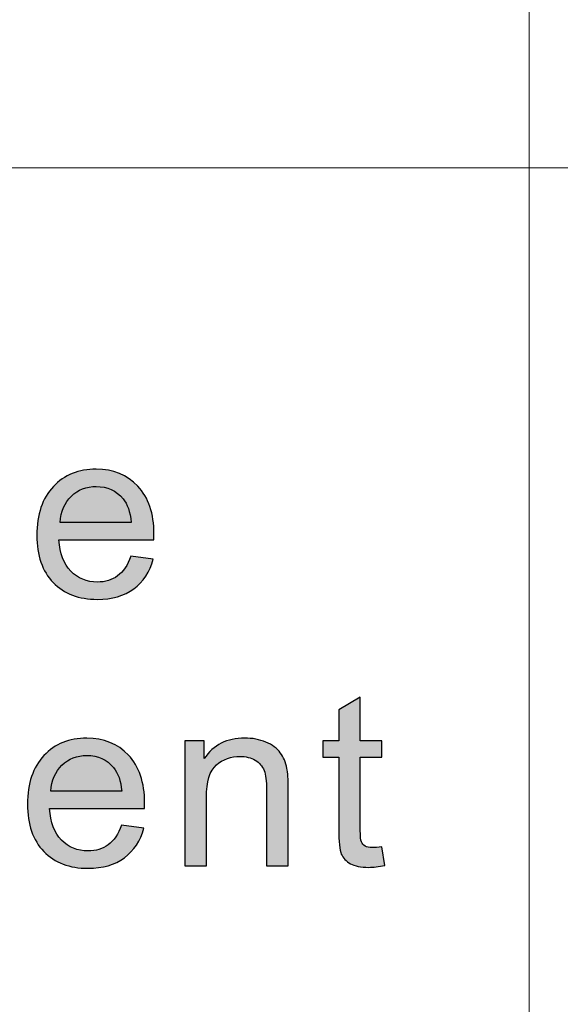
# Model space of a CAD drawing. Header units: millimetres. Extents: x -296 to 295, y -209 to 209.
# Tile 119 of 140: x 141.2 to 146.71, y -146.93 to -136.88. Entities that reach past the tile are written whole.
import ezdxf

# ---------------------------------------------------------------- set-up
doc = ezdxf.new("R2010")
doc.units = ezdxf.units.MM
doc.header["$MEASUREMENT"] = 0
doc.layers.add('layer 1', color=7, linetype='Continuous')

msp = doc.modelspace()

# ---------------------------------------------------------------- hatches: boundary and pattern name
at = {"layer": 'layer 1'}
h = msp.add_hatch(color=250, dxfattribs=at)
edge = h.paths.add_edge_path()
edge.add_spline(control_points=[(142.3295, -142.3569), (142.3295, -142.3569), (142.5574, -142.3864), (142.5574, -142.3864), (142.522, -142.5162), (142.4556, -142.6174), (142.3587, -142.689), (142.2618, -142.7607), (142.1383, -142.7967), (141.9876, -142.7967), (141.7981, -142.7967), (141.6477, -142.7394), (141.5367, -142.6247), (141.4257, -142.5105), (141.3702, -142.3495), (141.3702, -142.1427), (141.3702, -141.929), (141.4261, -141.7627), (141.5384, -141.6448), (141.6507, -141.5264), (141.7964, -141.4674), (141.9755, -141.4674), (142.1488, -141.4674), (142.2903, -141.5252), (142.4, -141.6411), (142.5098, -141.757), (142.5649, -141.92), (142.5649, -142.13), (142.5649, -142.1427), (142.5645, -142.162), (142.5636, -142.1874), (142.5636, -142.1874), (141.5957, -142.1874), (141.5957, -142.1874), (141.6039, -142.327), (141.6441, -142.4343), (141.7167, -142.5084), (141.7889, -142.5826), (141.8795, -142.6198), (141.9876, -142.6198), (142.0681, -142.6198), (142.137, -142.5989), (142.1938, -142.5572), (142.251, -142.5154), (142.2961, -142.4486), (142.3295, -142.3569)], knot_values=[0, 0, 0, 0, 0.0666667, 0.0666667, 0.0666667, 0.1333333, 0.1333333, 0.1333333, 0.2, 0.2, 0.2, 0.2666667, 0.2666667, 0.2666667, 0.3333333, 0.3333333, 0.3333333, 0.4, 0.4, 0.4, 0.4666667, 0.4666667, 0.4666667, 0.5333333, 0.5333333, 0.5333333, 0.6, 0.6, 0.6, 0.6666667, 0.6666667, 0.6666667, 0.7333333, 0.7333333, 0.7333333, 0.8, 0.8, 0.8, 0.8666667, 0.8666667, 0.8666667, 0.9333333, 0.9333333, 0.9333333, 1, 1, 1, 1], degree=3, periodic=1)
h = msp.add_hatch(color=250, dxfattribs=at)
edge = h.paths.add_edge_path()
edge.add_spline(control_points=[(141.6081, -142.0105), (141.6081, -142.0105), (142.3319, -142.0105), (142.3319, -142.0105), (142.3224, -141.9032), (142.2944, -141.8229), (142.2489, -141.7693), (142.1792, -141.6861), (142.0882, -141.6443), (141.9767, -141.6443), (141.8757, -141.6443), (141.791, -141.6775), (141.7221, -141.7439), (141.6537, -141.8102), (141.6156, -141.8991), (141.6081, -142.0105)], knot_values=[0, 0, 0, 0, 0.2, 0.2, 0.2, 0.4, 0.4, 0.4, 0.6, 0.6, 0.6, 0.8, 0.8, 0.8, 1, 1, 1, 1], degree=3, periodic=1)
h = msp.add_hatch(color=250, dxfattribs=at)
edge = h.paths.add_edge_path()
edge.add_spline(control_points=[(144.89, -145.3218), (144.89, -145.3218), (144.9201, -145.5127), (144.9201, -145.5127), (144.8583, -145.5253), (144.8028, -145.5319), (144.7544, -145.5319), (144.6747, -145.5319), (144.6129, -145.5196), (144.5685, -145.4946), (144.5247, -145.4697), (144.4938, -145.4373), (144.4759, -145.3968), (144.4579, -145.3562), (144.4492, -145.271), (144.4492, -145.1412), (144.4492, -145.1412), (144.4492, -144.4065), (144.4492, -144.4065), (144.4492, -144.4065), (144.2864, -144.4065), (144.2864, -144.4065), (144.2864, -144.4065), (144.2864, -144.2395), (144.2864, -144.2395), (144.2864, -144.2395), (144.4492, -144.2395), (144.4492, -144.2395), (144.4492, -144.2395), (144.4492, -143.9241), (144.4492, -143.9241), (144.4492, -143.9241), (144.6696, -143.7943), (144.6696, -143.7943), (144.6696, -143.7943), (144.6696, -144.2395), (144.6696, -144.2395), (144.6696, -144.2395), (144.89, -144.2395), (144.89, -144.2395), (144.89, -144.2395), (144.89, -144.4065), (144.89, -144.4065), (144.89, -144.4065), (144.6696, -144.4065), (144.6696, -144.4065), (144.6696, -144.4065), (144.6696, -145.1535), (144.6696, -145.1535), (144.6696, -145.2153), (144.6733, -145.2551), (144.6813, -145.2727), (144.6888, -145.2903), (144.7014, -145.3042), (144.7189, -145.3149), (144.7364, -145.3251), (144.7614, -145.3304), (144.794, -145.3304), (144.8182, -145.3304), (144.8504, -145.3276), (144.89, -145.3218)], knot_values=[0, 0, 0, 0, 0.05, 0.05, 0.05, 0.1, 0.1, 0.1, 0.15, 0.15, 0.15, 0.2, 0.2, 0.2, 0.25, 0.25, 0.25, 0.3, 0.3, 0.3, 0.35, 0.35, 0.35, 0.4, 0.4, 0.4, 0.45, 0.45, 0.45, 0.5, 0.5, 0.5, 0.55, 0.55, 0.55, 0.6, 0.6, 0.6, 0.65, 0.65, 0.65, 0.7, 0.7, 0.7, 0.75, 0.75, 0.75, 0.8, 0.8, 0.8, 0.85, 0.85, 0.85, 0.9, 0.9, 0.9, 0.95, 0.95, 0.95, 1, 1, 1, 1], degree=3, periodic=1)
h = msp.add_hatch(color=250, dxfattribs=at)
edge = h.paths.add_edge_path()
edge.add_spline(control_points=[(142.2339, -145.1019), (142.2339, -145.1019), (142.4618, -145.1314), (142.4618, -145.1314), (142.4263, -145.2612), (142.36, -145.3624), (142.263, -145.434), (142.1662, -145.5057), (142.0427, -145.5417), (141.892, -145.5417), (141.7025, -145.5417), (141.5521, -145.4844), (141.4411, -145.3697), (141.3301, -145.2555), (141.2746, -145.0945), (141.2746, -144.8877), (141.2746, -144.674), (141.3305, -144.5077), (141.4428, -144.3898), (141.5551, -144.2714), (141.7008, -144.2124), (141.8799, -144.2124), (142.0532, -144.2124), (142.1946, -144.2702), (142.3044, -144.3861), (142.4142, -144.502), (142.4693, -144.665), (142.4693, -144.875), (142.4693, -144.8877), (142.4688, -144.907), (142.468, -144.9324), (142.468, -144.9324), (141.5, -144.9324), (141.5, -144.9324), (141.5083, -145.072), (141.5485, -145.1793), (141.621, -145.2534), (141.6933, -145.3276), (141.7838, -145.3648), (141.892, -145.3648), (141.9725, -145.3648), (142.0414, -145.3439), (142.0982, -145.3022), (142.1554, -145.2604), (142.2004, -145.1936), (142.2339, -145.1019)], knot_values=[0, 0, 0, 0, 0.0666667, 0.0666667, 0.0666667, 0.1333333, 0.1333333, 0.1333333, 0.2, 0.2, 0.2, 0.2666667, 0.2666667, 0.2666667, 0.3333333, 0.3333333, 0.3333333, 0.4, 0.4, 0.4, 0.4666667, 0.4666667, 0.4666667, 0.5333333, 0.5333333, 0.5333333, 0.6, 0.6, 0.6, 0.6666667, 0.6666667, 0.6666667, 0.7333333, 0.7333333, 0.7333333, 0.8, 0.8, 0.8, 0.8666667, 0.8666667, 0.8666667, 0.9333333, 0.9333333, 0.9333333, 1, 1, 1, 1], degree=3, periodic=1)
h = msp.add_hatch(color=250, dxfattribs=at)
edge = h.paths.add_edge_path()
edge.add_spline(control_points=[(142.8794, -145.5147), (142.8794, -145.5147), (142.8794, -144.2395), (142.8794, -144.2395), (142.8794, -144.2395), (143.0773, -144.2395), (143.0773, -144.2395), (143.0773, -144.2395), (143.0773, -144.4205), (143.0773, -144.4205), (143.1724, -144.2816), (143.3102, -144.2124), (143.4902, -144.2124), (143.5686, -144.2124), (143.6404, -144.2264), (143.706, -144.2538), (143.7715, -144.2812), (143.8207, -144.3177), (143.8534, -144.3623), (143.8859, -144.407), (143.9088, -144.4602), (143.9218, -144.5216), (143.9297, -144.5618), (143.9339, -144.6318), (143.9339, -144.7317), (143.9339, -144.7317), (143.9339, -145.5147), (143.9339, -145.5147), (143.9339, -145.5147), (143.7135, -145.5147), (143.7135, -145.5147), (143.7135, -145.5147), (143.7135, -144.7399), (143.7135, -144.7399), (143.7135, -144.6518), (143.7051, -144.5859), (143.688, -144.5425), (143.6709, -144.4991), (143.6404, -144.4643), (143.597, -144.4381), (143.5536, -144.4123), (143.5023, -144.3992), (143.4438, -144.3992), (143.3503, -144.3992), (143.2698, -144.4283), (143.2017, -144.4868), (143.1337, -144.545), (143.0998, -144.6559), (143.0998, -144.8189), (143.0998, -144.8189), (143.0998, -145.5147), (143.0998, -145.5147), (143.0998, -145.5147), (142.8794, -145.5147), (142.8794, -145.5147)], knot_values=[0, 0, 0, 0, 0.0555556, 0.0555556, 0.0555556, 0.1111111, 0.1111111, 0.1111111, 0.1666667, 0.1666667, 0.1666667, 0.2222222, 0.2222222, 0.2222222, 0.2777778, 0.2777778, 0.2777778, 0.3333333, 0.3333333, 0.3333333, 0.3888889, 0.3888889, 0.3888889, 0.4444444, 0.4444444, 0.4444444, 0.5, 0.5, 0.5, 0.5555556, 0.5555556, 0.5555556, 0.6111111, 0.6111111, 0.6111111, 0.6666667, 0.6666667, 0.6666667, 0.7222222, 0.7222222, 0.7222222, 0.7777778, 0.7777778, 0.7777778, 0.8333333, 0.8333333, 0.8333333, 0.8888889, 0.8888889, 0.8888889, 0.9444444, 0.9444444, 0.9444444, 1, 1, 1, 1], degree=3, periodic=1)
h = msp.add_hatch(color=250, dxfattribs=at)
edge = h.paths.add_edge_path()
edge.add_spline(control_points=[(141.5125, -144.7555), (141.5125, -144.7555), (142.2363, -144.7555), (142.2363, -144.7555), (142.2267, -144.6482), (142.1988, -144.5679), (142.1533, -144.5143), (142.0836, -144.4311), (141.9926, -144.3893), (141.8811, -144.3893), (141.7801, -144.3893), (141.6954, -144.4225), (141.6264, -144.4889), (141.558, -144.5552), (141.52, -144.6441), (141.5125, -144.7555)], knot_values=[0, 0, 0, 0, 0.2, 0.2, 0.2, 0.4, 0.4, 0.4, 0.6, 0.6, 0.6, 0.8, 0.8, 0.8, 1, 1, 1, 1], degree=3, periodic=1)

# ---------------------------------------------------------------- linework, layer by layer
at = {"layer": 'layer 1', "color": 1, "lineweight": 0}
msp.add_open_spline([(295.3283, 209.2747), (295.3283, 209.2747), (295.3283, -208.9236), (295.3283, -208.9236), (295.3283, -208.9236), (-296.1944, -208.9236), (-296.1944, -208.9236), (-296.1944, -208.9236), (-296.1944, 209.2747), (-296.1944, 209.2747), (-296.1944, 209.2747), (295.3283, 209.2747), (295.3283, 209.2747)], degree=3, knots=[0, 0, 0, 0, 0.25, 0.25, 0.25, 0.5, 0.5, 0.5, 0.75, 0.75, 0.75, 1, 1, 1, 1], dxfattribs=at)
at = {"layer": 'layer 1', "color": 5, "lineweight": 0}
msp.add_open_spline([(-281.2487, 194.7284), (-281.2487, 194.7284), (-281.2487, -197.0649), (-281.2487, -197.0649), (-281.2487, -197.0649), (283.3586, -197.0649), (283.3586, -197.0649)], degree=3, knots=[0, 0, 0, 0, 0.5, 0.5, 0.5, 1, 1, 1, 1], dxfattribs=at)
at = {"layer": 'layer 1', "lineweight": 0}
for points in [[(146.3931, -128.5636), (146.3931, -128.5636), (146.3931, -197.0649), (146.3931, -197.0649)], [(131.2913, -138.3921), (131.2913, -138.3921), (191.9976, -138.3921), (191.9976, -138.3921)]]:
    msp.add_open_spline(points, degree=3, dxfattribs=at)
at = {"layer": 'layer 1', "color": 250}
for points, knots in [([(142.3295, -142.3569), (142.3295, -142.3569), (142.5574, -142.3864), (142.5574, -142.3864), (142.522, -142.5162), (142.4556, -142.6174), (142.3587, -142.689), (142.2618, -142.7607), (142.1383, -142.7967), (141.9876, -142.7967), (141.7981, -142.7967), (141.6477, -142.7394), (141.5367, -142.6247), (141.4257, -142.5105), (141.3702, -142.3495), (141.3702, -142.1427), (141.3702, -141.929), (141.4261, -141.7627), (141.5384, -141.6448), (141.6507, -141.5264), (141.7964, -141.4674), (141.9755, -141.4674), (142.1488, -141.4674), (142.2903, -141.5252), (142.4, -141.6411), (142.5098, -141.757), (142.5649, -141.92), (142.5649, -142.13), (142.5649, -142.1427), (142.5645, -142.162), (142.5636, -142.1874), (142.5636, -142.1874), (141.5957, -142.1874), (141.5957, -142.1874), (141.6039, -142.327), (141.6441, -142.4343), (141.7167, -142.5084), (141.7889, -142.5826), (141.8795, -142.6198), (141.9876, -142.6198), (142.0681, -142.6198), (142.137, -142.5989), (142.1938, -142.5572), (142.251, -142.5154), (142.2961, -142.4486), (142.3295, -142.3569)], [0, 0, 0, 0, 0.0666667, 0.0666667, 0.0666667, 0.1333333, 0.1333333, 0.1333333, 0.2, 0.2, 0.2, 0.2666667, 0.2666667, 0.2666667, 0.3333333, 0.3333333, 0.3333333, 0.4, 0.4, 0.4, 0.4666667, 0.4666667, 0.4666667, 0.5333333, 0.5333333, 0.5333333, 0.6, 0.6, 0.6, 0.6666667, 0.6666667, 0.6666667, 0.7333333, 0.7333333, 0.7333333, 0.8, 0.8, 0.8, 0.8666667, 0.8666667, 0.8666667, 0.9333333, 0.9333333, 0.9333333, 1, 1, 1, 1]), ([(141.6081, -142.0105), (141.6081, -142.0105), (142.3319, -142.0105), (142.3319, -142.0105), (142.3224, -141.9032), (142.2944, -141.8229), (142.2489, -141.7693), (142.1792, -141.6861), (142.0882, -141.6443), (141.9767, -141.6443), (141.8757, -141.6443), (141.791, -141.6775), (141.7221, -141.7439), (141.6537, -141.8102), (141.6156, -141.8991), (141.6081, -142.0105)], [0, 0, 0, 0, 0.2, 0.2, 0.2, 0.4, 0.4, 0.4, 0.6, 0.6, 0.6, 0.8, 0.8, 0.8, 1, 1, 1, 1]), ([(144.89, -145.3218), (144.89, -145.3218), (144.9201, -145.5127), (144.9201, -145.5127), (144.8583, -145.5253), (144.8028, -145.5319), (144.7544, -145.5319), (144.6747, -145.5319), (144.6129, -145.5196), (144.5685, -145.4946), (144.5247, -145.4697), (144.4938, -145.4373), (144.4759, -145.3968), (144.4579, -145.3562), (144.4492, -145.271), (144.4492, -145.1412), (144.4492, -145.1412), (144.4492, -144.4065), (144.4492, -144.4065), (144.4492, -144.4065), (144.2864, -144.4065), (144.2864, -144.4065), (144.2864, -144.4065), (144.2864, -144.2395), (144.2864, -144.2395), (144.2864, -144.2395), (144.4492, -144.2395), (144.4492, -144.2395), (144.4492, -144.2395), (144.4492, -143.9241), (144.4492, -143.9241), (144.4492, -143.9241), (144.6696, -143.7943), (144.6696, -143.7943), (144.6696, -143.7943), (144.6696, -144.2395), (144.6696, -144.2395), (144.6696, -144.2395), (144.89, -144.2395), (144.89, -144.2395), (144.89, -144.2395), (144.89, -144.4065), (144.89, -144.4065), (144.89, -144.4065), (144.6696, -144.4065), (144.6696, -144.4065), (144.6696, -144.4065), (144.6696, -145.1535), (144.6696, -145.1535), (144.6696, -145.2153), (144.6733, -145.2551), (144.6813, -145.2727), (144.6888, -145.2903), (144.7014, -145.3042), (144.7189, -145.3149), (144.7364, -145.3251), (144.7614, -145.3304), (144.794, -145.3304), (144.8182, -145.3304), (144.8504, -145.3276), (144.89, -145.3218)], [0, 0, 0, 0, 0.05, 0.05, 0.05, 0.1, 0.1, 0.1, 0.15, 0.15, 0.15, 0.2, 0.2, 0.2, 0.25, 0.25, 0.25, 0.3, 0.3, 0.3, 0.35, 0.35, 0.35, 0.4, 0.4, 0.4, 0.45, 0.45, 0.45, 0.5, 0.5, 0.5, 0.55, 0.55, 0.55, 0.6, 0.6, 0.6, 0.65, 0.65, 0.65, 0.7, 0.7, 0.7, 0.75, 0.75, 0.75, 0.8, 0.8, 0.8, 0.85, 0.85, 0.85, 0.9, 0.9, 0.9, 0.95, 0.95, 0.95, 1, 1, 1, 1]), ([(142.2339, -145.1019), (142.2339, -145.1019), (142.4618, -145.1314), (142.4618, -145.1314), (142.4263, -145.2612), (142.36, -145.3624), (142.263, -145.434), (142.1662, -145.5057), (142.0427, -145.5417), (141.892, -145.5417), (141.7025, -145.5417), (141.5521, -145.4844), (141.4411, -145.3697), (141.3301, -145.2555), (141.2746, -145.0945), (141.2746, -144.8877), (141.2746, -144.674), (141.3305, -144.5077), (141.4428, -144.3898), (141.5551, -144.2714), (141.7008, -144.2124), (141.8799, -144.2124), (142.0532, -144.2124), (142.1946, -144.2702), (142.3044, -144.3861), (142.4142, -144.502), (142.4693, -144.665), (142.4693, -144.875), (142.4693, -144.8877), (142.4688, -144.907), (142.468, -144.9324), (142.468, -144.9324), (141.5, -144.9324), (141.5, -144.9324), (141.5083, -145.072), (141.5485, -145.1793), (141.621, -145.2534), (141.6933, -145.3276), (141.7838, -145.3648), (141.892, -145.3648), (141.9725, -145.3648), (142.0414, -145.3439), (142.0982, -145.3022), (142.1554, -145.2604), (142.2004, -145.1936), (142.2339, -145.1019)], [0, 0, 0, 0, 0.0666667, 0.0666667, 0.0666667, 0.1333333, 0.1333333, 0.1333333, 0.2, 0.2, 0.2, 0.2666667, 0.2666667, 0.2666667, 0.3333333, 0.3333333, 0.3333333, 0.4, 0.4, 0.4, 0.4666667, 0.4666667, 0.4666667, 0.5333333, 0.5333333, 0.5333333, 0.6, 0.6, 0.6, 0.6666667, 0.6666667, 0.6666667, 0.7333333, 0.7333333, 0.7333333, 0.8, 0.8, 0.8, 0.8666667, 0.8666667, 0.8666667, 0.9333333, 0.9333333, 0.9333333, 1, 1, 1, 1]), ([(142.8794, -145.5147), (142.8794, -145.5147), (142.8794, -144.2395), (142.8794, -144.2395), (142.8794, -144.2395), (143.0773, -144.2395), (143.0773, -144.2395), (143.0773, -144.2395), (143.0773, -144.4205), (143.0773, -144.4205), (143.1724, -144.2816), (143.3102, -144.2124), (143.4902, -144.2124), (143.5686, -144.2124), (143.6404, -144.2264), (143.706, -144.2538), (143.7715, -144.2812), (143.8207, -144.3177), (143.8534, -144.3623), (143.8859, -144.407), (143.9088, -144.4602), (143.9218, -144.5216), (143.9297, -144.5618), (143.9339, -144.6318), (143.9339, -144.7317), (143.9339, -144.7317), (143.9339, -145.5147), (143.9339, -145.5147), (143.9339, -145.5147), (143.7135, -145.5147), (143.7135, -145.5147), (143.7135, -145.5147), (143.7135, -144.7399), (143.7135, -144.7399), (143.7135, -144.6518), (143.7051, -144.5859), (143.688, -144.5425), (143.6709, -144.4991), (143.6404, -144.4643), (143.597, -144.4381), (143.5536, -144.4123), (143.5023, -144.3992), (143.4438, -144.3992), (143.3503, -144.3992), (143.2698, -144.4283), (143.2017, -144.4868), (143.1337, -144.545), (143.0998, -144.6559), (143.0998, -144.8189), (143.0998, -144.8189), (143.0998, -145.5147), (143.0998, -145.5147), (143.0998, -145.5147), (142.8794, -145.5147), (142.8794, -145.5147)], [0, 0, 0, 0, 0.0555556, 0.0555556, 0.0555556, 0.1111111, 0.1111111, 0.1111111, 0.1666667, 0.1666667, 0.1666667, 0.2222222, 0.2222222, 0.2222222, 0.2777778, 0.2777778, 0.2777778, 0.3333333, 0.3333333, 0.3333333, 0.3888889, 0.3888889, 0.3888889, 0.4444444, 0.4444444, 0.4444444, 0.5, 0.5, 0.5, 0.5555556, 0.5555556, 0.5555556, 0.6111111, 0.6111111, 0.6111111, 0.6666667, 0.6666667, 0.6666667, 0.7222222, 0.7222222, 0.7222222, 0.7777778, 0.7777778, 0.7777778, 0.8333333, 0.8333333, 0.8333333, 0.8888889, 0.8888889, 0.8888889, 0.9444444, 0.9444444, 0.9444444, 1, 1, 1, 1]), ([(141.5125, -144.7555), (141.5125, -144.7555), (142.2363, -144.7555), (142.2363, -144.7555), (142.2267, -144.6482), (142.1988, -144.5679), (142.1533, -144.5143), (142.0836, -144.4311), (141.9926, -144.3893), (141.8811, -144.3893), (141.7801, -144.3893), (141.6954, -144.4225), (141.6264, -144.4889), (141.558, -144.5552), (141.52, -144.6441), (141.5125, -144.7555)], [0, 0, 0, 0, 0.2, 0.2, 0.2, 0.4, 0.4, 0.4, 0.6, 0.6, 0.6, 0.8, 0.8, 0.8, 1, 1, 1, 1])]:
    msp.add_open_spline(points, degree=3, knots=knots, dxfattribs=at)

doc.saveas('drawing.dxf')
